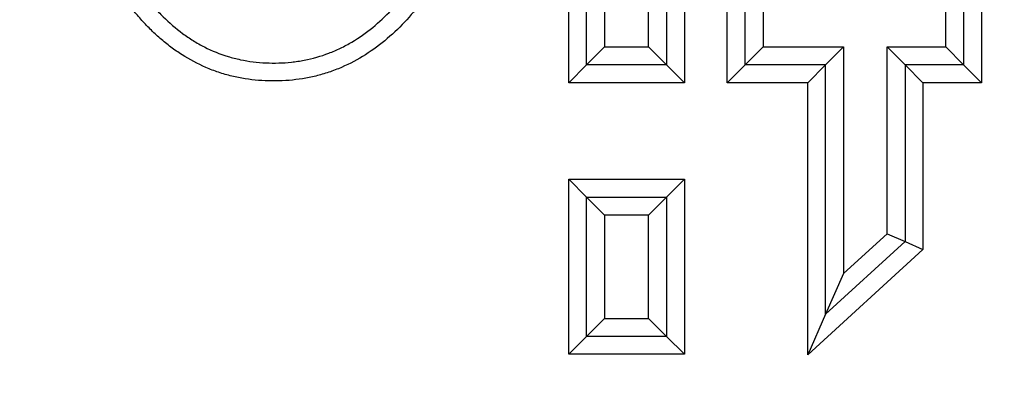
# Model space of a CAD drawing. Header units: millimetres. Extents: x 6909 to 9403, y -385 to 1379.
# Tile 27 of 142: x 7959.68 to 7965.17, y 1020.1 to 1022.16. Entities that reach past the tile are written whole.
import ezdxf

# ---------------------------------------------------------------- set-up
doc = ezdxf.new("R2010")
doc.units = ezdxf.units.MM
doc.dimstyles.get("Standard").update_dxf_attribs({"dimtxt": 20, "dimasz": 10, "dimexe": 8, "dimexo": 8, "dimgap": 8, "dimtad": 0, "dimtih": 1, "dimtoh": 1, "dimdsep": 46, "dimtxsty": 'Standard', "dimcen": 0.09, "dimadec": 0, "dimazin": 0, "dimtfac": 1, "dimtofl": 0, "dimtmove": 0, "dimatfit": 3, "dimfxl": 0, "dimtolj": 1, "dimtzin": 0, "dimarcsym": 0})

# ---------------------------------------------------------------- blocks, each defined once
blk = doc.blocks.new('*D9')
at = {"color": 0, "lineweight": -2}
for p, q in [((7411.2786, 1024.3847), (7411.2786, 1241.2782)), ((8072.6286, 1044.2381), (8072.6286, 1241.2782)), ((7421.2786, 1233.2782), (7707.2869, 1233.2782)), ((8062.6286, 1233.2782), (7776.6203, 1233.2782))]:
    blk.add_line(p, q, dxfattribs=at)
at = {"color": 0, "lineweight": 18}
for points in [[(7421.2786, 1234.9449), (7421.2786, 1231.6116), (7411.2786, 1233.2782)], [(8062.6286, 1234.9449), (8062.6286, 1231.6116), (8072.6286, 1233.2782)]]:
    blk.add_solid(points, dxfattribs=at)
at = {"layer": 'Defpoints', "color": 0, "lineweight": 18}
for p in [(8072.6286, 1233.2782), (8072.6286, 1036.2381), (7411.2786, 1016.3847)]:
    blk.add_point(p, dxfattribs=at)
at = {"color": 0, "lineweight": 18, "insert": (7741.9536, 1233.2782), "char_height": 20, "attachment_point": 5}
blk.add_mtext('\\A1;664', dxfattribs=at)

msp = doc.modelspace()

# ---------------------------------------------------------------- linework, layer by layer
for p, q in [((7962.7419, 1021.8053), (7962.7419, 1025.99)), ((7963.3879, 1025.99), (7963.3879, 1021.8053)), ((7962.8419, 1021.9053), (7962.8419, 1025.89)), ((7963.2879, 1025.89), (7963.2879, 1021.9053)), ((7962.9419, 1025.79), (7962.9419, 1022.0053)), ((7963.1879, 1022.0053), (7963.1879, 1025.79)), ((7963.6264, 1021.8053), (7963.6264, 1022.5316)), ((7965.0453, 1022.5316), (7965.0453, 1021.8053)), ((7963.7264, 1021.9053), (7963.7264, 1022.4316)), ((7964.9453, 1022.4316), (7964.9453, 1021.9053)), ((7963.8264, 1022.3316), (7963.8264, 1022.0053)), ((7964.8453, 1022.0053), (7964.8453, 1022.3316)), ((7962.9419, 1022.0053), (7962.8419, 1021.9053)), ((7962.9419, 1022.0053), (7963.1879, 1022.0053)), ((7963.1879, 1022.0053), (7963.2879, 1021.9053)), ((7963.8264, 1022.0053), (7963.7264, 1021.9053)), ((7963.8264, 1022.0053), (7964.2751, 1022.0053)), ((7964.2751, 1022.0053), (7964.1751, 1021.9053)), ((7964.2751, 1022.0053), (7964.2751, 1020.7407)), ((7964.5183, 1020.9631), (7964.5183, 1022.0053)), ((7964.5183, 1022.0053), (7964.8453, 1022.0053)), ((7964.6183, 1021.9053), (7964.5183, 1022.0053)), ((7964.9453, 1021.9053), (7964.8453, 1022.0053)), ((7962.7419, 1021.8053), (7962.8419, 1021.9053)), ((7963.2879, 1021.9053), (7962.8419, 1021.9053)), ((7963.3879, 1021.8053), (7963.2879, 1021.9053)), ((7963.6264, 1021.8053), (7963.7264, 1021.9053)), ((7964.1751, 1021.9053), (7963.7264, 1021.9053)), ((7964.0751, 1021.8053), (7964.1751, 1021.9053)), ((7964.1751, 1020.5138), (7964.1751, 1021.9053)), ((7964.6183, 1021.9053), (7964.7183, 1021.8053)), ((7964.6183, 1021.9053), (7964.6183, 1020.919)), ((7964.9453, 1021.9053), (7964.6183, 1021.9053)), ((7964.9453, 1021.9053), (7965.0453, 1021.8053)), ((7963.3879, 1021.8053), (7962.7419, 1021.8053)), ((7964.0751, 1021.8053), (7963.6264, 1021.8053)), ((7964.0751, 1020.2869), (7964.0751, 1021.8053)), ((7965.0453, 1021.8053), (7964.7183, 1021.8053)), ((7964.7183, 1021.8053), (7964.7183, 1020.875)), ((7962.7419, 1021.2667), (7963.3879, 1021.2667)), ((7962.8419, 1021.1667), (7962.7419, 1021.2667)), ((7962.7419, 1020.29), (7962.7419, 1021.2667)), ((7963.2879, 1021.1667), (7963.3879, 1021.2667)), ((7963.3879, 1021.2667), (7963.3879, 1020.29)), ((7962.8419, 1020.39), (7962.8419, 1021.1667)), ((7962.8419, 1021.1667), (7963.2879, 1021.1667)), ((7962.8419, 1021.1667), (7962.9419, 1021.0667)), ((7963.1879, 1021.0667), (7963.2879, 1021.1667)), ((7963.2879, 1021.1667), (7963.2879, 1020.39)), ((7962.9419, 1021.0667), (7962.9419, 1020.49)), ((7963.1879, 1021.0667), (7962.9419, 1021.0667)), ((7963.1879, 1020.49), (7963.1879, 1021.0667)), ((7964.2751, 1020.7407), (7964.5183, 1020.9631)), ((7964.5183, 1020.9631), (7964.6183, 1020.919)), ((7964.6183, 1020.919), (7964.1751, 1020.5138)), ((7964.6183, 1020.919), (7964.7183, 1020.875)), ((7964.7183, 1020.875), (7964.0751, 1020.2869)), ((7964.2751, 1020.7407), (7964.1751, 1020.5138)), ((7964.1751, 1020.5138), (7964.0751, 1020.2869)), ((7962.8419, 1020.39), (7962.9419, 1020.49)), ((7962.9419, 1020.49), (7963.1879, 1020.49)), ((7963.1879, 1020.49), (7963.2879, 1020.39)), ((7962.7419, 1020.29), (7962.8419, 1020.39)), ((7963.2879, 1020.39), (7962.8419, 1020.39)), ((7963.3879, 1020.29), (7963.2879, 1020.39)), ((7963.3879, 1020.29), (7962.7419, 1020.29))]:
    msp.add_line(p, q)
for points, knots in [([(7961.923, 1022.2585), (7961.8925, 1022.2185), (7961.8601, 1022.1801), (7961.7912, 1022.1069), (7961.7546, 1022.0722), (7961.676, 1022.0074), (7961.635, 1021.978), (7961.549, 1021.9258), (7961.5041, 1021.903), (7961.4452, 1021.8791), (7961.4333, 1021.8745), (7961.4093, 1021.866), (7961.3732, 1021.8539), (7961.288, 1021.8311), (7961.2133, 1021.8206), (7961.1376, 1021.8158), (7961.112, 1021.8151), (7961.0613, 1021.8156), (7961.036, 1021.8167), (7960.9607, 1021.8228), (7960.911, 1021.8306), (7960.8496, 1021.8456), (7960.8374, 1021.8488), (7960.813, 1021.8558), (7960.8008, 1021.8596), (7960.7645, 1021.8717), (7960.6936, 1021.8988), (7960.6271, 1021.9343), (7960.5634, 1021.975), (7960.5427, 1021.9894), (7960.502, 1022.0199), (7960.4822, 1022.036), (7960.4438, 1022.0694), (7960.4252, 1022.0867), (7960.3891, 1022.1226), (7960.3716, 1022.1411), (7960.3378, 1022.1791), (7960.3215, 1022.1985), (7960.2898, 1022.2382), (7960.2744, 1022.2586), (7960.2299, 1022.3206), (7960.2024, 1022.3629), (7960.1258, 1022.4931), (7960.083, 1022.584), (7960.0376, 1022.7016), (7960.0289, 1022.7253), (7960.0124, 1022.7732), (7960.0045, 1022.7973), (7959.9821, 1022.87), (7959.9688, 1022.9186), (7959.9332, 1023.0653), (7959.9151, 1023.1638), (7959.8875, 1023.3622), (7959.8781, 1023.4621), (7959.8692, 1023.6126), (7959.8671, 1023.6629), (7959.8651, 1023.7385), (7959.8647, 1023.7637), (7959.8642, 1023.8142), (7959.8641, 1023.8394), (7959.8645, 1023.9653), (7959.8668, 1024.0657), (7959.8765, 1024.2658), (7959.8839, 1024.3654), (7959.9057, 1024.5638), (7959.9201, 1024.6624), (7959.9493, 1024.8093), (7959.9603, 1024.8581), (7959.9857, 1024.9551), (7960, 1025.0034), (7960.0165, 1025.0514)], [0, 0, 0, 0, 0.03125, 0.03125, 0.0625, 0.0625, 0.09375, 0.09375, 0.125, 0.125, 0.132812, 0.132812, 0.140625, 0.15625, 0.1875, 0.1875, 0.203125, 0.203125, 0.21875, 0.21875, 0.25, 0.25, 0.257812, 0.257812, 0.265625, 0.265625, 0.28125, 0.3125, 0.3125, 0.328125, 0.328125, 0.34375, 0.34375, 0.359375, 0.359375, 0.375, 0.375, 0.390625, 0.390625, 0.40625, 0.40625, 0.4375, 0.4375, 0.5, 0.5, 0.515625, 0.515625, 0.53125, 0.53125, 0.5625, 0.5625, 0.625, 0.625, 0.6875, 0.6875, 0.71875, 0.71875, 0.734375, 0.734375, 0.75, 0.75, 0.8125, 0.8125, 0.875, 0.875, 0.9375, 0.9375, 0.96875, 0.96875, 1, 1, 1, 1]), ([(7960.1111, 1025.0189), (7960.0955, 1024.9737), (7960.082, 1024.928), (7960.0579, 1024.8359), (7960.0473, 1024.7893), (7960.0193, 1024.6491), (7960.0056, 1024.5555), (7959.9846, 1024.3681), (7959.9774, 1024.2743), (7959.9676, 1024.0867), (7959.9651, 1023.9928), (7959.964, 1023.8519), (7959.9641, 1023.8049), (7959.9656, 1023.7109), (7959.9671, 1023.6639), (7959.9739, 1023.5228), (7959.9814, 1023.4287), (7959.9985, 1023.2874), (7960.0053, 1023.2401), (7960.0209, 1023.1463), (7960.0297, 1023.0997), (7960.0599, 1022.961), (7960.0847, 1022.8699), (7960.1311, 1022.736), (7960.1481, 1022.6917), (7960.1762, 1022.6262), (7960.186, 1022.6045), (7960.2066, 1022.5613), (7960.2174, 1022.5399), (7960.2509, 1022.4767), (7960.2749, 1022.4358), (7960.3267, 1022.3564), (7960.3542, 1022.3179), (7960.3986, 1022.2622), (7960.4139, 1022.244), (7960.4456, 1022.2084), (7960.4622, 1022.1909), (7960.5133, 1022.1403), (7960.5493, 1022.1091), (7960.6067, 1022.0666), (7960.6264, 1022.0532), (7960.667, 1022.0279), (7960.688, 1022.016), (7960.752, 1021.9833), (7960.796, 1021.9656), (7960.8639, 1021.945), (7960.8868, 1021.9391), (7960.9334, 1021.9292), (7960.957, 1021.9253), (7961.0286, 1021.9164), (7961.0762, 1021.9143), (7961.1476, 1021.9164), (7961.1832, 1021.9187), (7961.2188, 1021.9233), (7961.2425, 1021.9269), (7961.2543, 1021.9289), (7961.3133, 1021.9403), (7961.3591, 1021.9533), (7961.4256, 1021.9787), (7961.4583, 1021.9929), (7961.4903, 1022.0092), (7961.5114, 1022.0205), (7961.5219, 1022.0265), (7961.5735, 1022.0571), (7961.6121, 1022.0845), (7961.6849, 1022.1442), (7961.7192, 1022.1765), (7961.784, 1022.245), (7961.8145, 1022.2812), (7961.8436, 1022.3192)], [0, 0, 0, 0, 0.03125, 0.03125, 0.0625, 0.0625, 0.125, 0.125, 0.1875, 0.1875, 0.25, 0.25, 0.28125, 0.28125, 0.3125, 0.3125, 0.375, 0.375, 0.40625, 0.40625, 0.4375, 0.4375, 0.5, 0.5, 0.53125, 0.53125, 0.546875, 0.546875, 0.5625, 0.5625, 0.59375, 0.59375, 0.625, 0.625, 0.640625, 0.640625, 0.65625, 0.65625, 0.6875, 0.6875, 0.703125, 0.703125, 0.71875, 0.71875, 0.75, 0.75, 0.765625, 0.765625, 0.78125, 0.78125, 0.8125, 0.8125, 0.828125, 0.835938, 0.835938, 0.84375, 0.84375, 0.875, 0.875, 0.890625, 0.898438, 0.898438, 0.90625, 0.90625, 0.9375, 0.9375, 0.96875, 0.96875, 1, 1, 1, 1])]:
    msp.add_open_spline(points, degree=3, knots=knots)

# ---------------------------------------------------------------- dimensions: what is measured, and where the dimension line sits
at = {"lineweight": 18}
dim = msp.add_linear_dim(base=(8072.6286, 1233.2782), p1=(7411.2786, 1016.3847), p2=(8072.6286, 1036.2381), text='664', dimstyle='Standard', dxfattribs=at)
dim.commit()
dim.dimension.update_dxf_attribs({"geometry": '*D9', "text_midpoint": (7741.9536, 1233.2782)})

doc.saveas('drawing.dxf')
